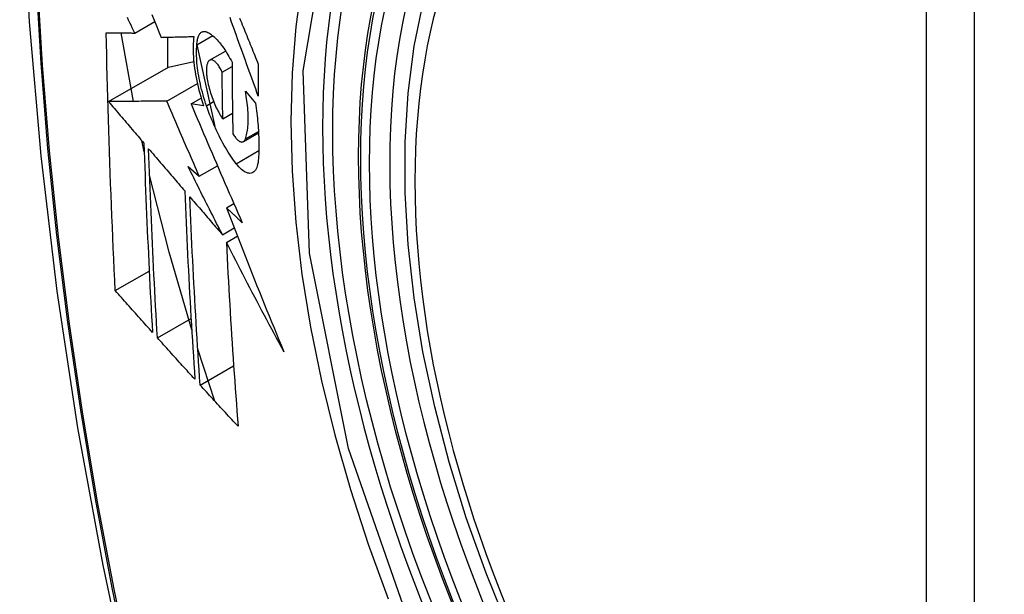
# Model space of a CAD drawing. Header units: inches. Extents: x 275.1 to 323.9, y 105.7 to 152.7.
# Tile 16 of 44: x 277.561 to 277.901, y 144.955 to 145.154. Entities that reach past the tile are written whole.
import ezdxf

# ---------------------------------------------------------------- set-up
doc = ezdxf.new("R2010")
doc.units = ezdxf.units.IN
doc.header["$MEASUREMENT"] = 0
doc.layers.add('Visible Edges(ANSI)', color=7, linetype='Continuous', lineweight=25)
doc.layers.add('Visible Tangent Edges(ANSI)', color=7, linetype='Continuous', lineweight=25)

msp = doc.modelspace()

# ---------------------------------------------------------------- linework, layer by layer
at = {"layer": 'Visible Edges(ANSI)'}
for p, q in [((277.60086, 145.14951), (277.60777, 145.1535)), ((277.60044, 145.12585), (277.59612, 145.14956)), ((277.61219, 145.14807), (277.61219, 145.13754)), ((277.62234, 145.14545), (277.6278, 145.1486)), ((277.62234, 145.14543), (277.6285, 145.11715)), ((277.62675, 145.14009), (277.63228, 145.14328)), ((277.61255, 145.13775), (277.62125, 145.13963)), ((277.5918, 145.12577), (277.61255, 145.13775)), ((277.63108, 145.136), (277.63449, 145.13797)), ((277.61192, 145.12596), (277.6225, 145.13207)), ((277.6391, 145.12941), (277.64255, 145.12528)), ((277.62032, 145.125), (277.62383, 145.12702)), ((277.62467, 145.12437), (277.62032, 145.125)), ((277.6313, 145.1198), (277.63465, 145.12173)), ((277.63841, 145.11193), (277.64364, 145.11496)), ((277.60412, 145.10845), (277.60327, 145.11228)), ((277.6193, 145.10328), (277.62316, 145.1)), ((277.62316, 145.1), (277.62943, 145.10362)), ((277.63256, 145.08902), (277.63512, 145.0905)), ((277.63117, 145.07972), (277.63522, 145.08206)), ((277.63252, 145.07708), (277.63631, 145.07927)), ((277.59414, 145.06038), (277.60585, 145.06714)), ((277.60867, 145.04407), (277.62032, 145.05079)), ((277.62858, 145.02211), (277.62265, 145.04008)), ((277.62346, 145.02771), (277.63504, 145.03439))]:
    msp.add_line(p, q, dxfattribs=at)
at = {"layer": 'Visible Edges(ANSI)', "flags": 128}
for points in [[(277.61513, 145.57657), (277.60228, 145.53851), (277.59122, 145.49933), (277.58193, 145.45909), (277.57437, 145.41787), (277.56852, 145.37573), (277.56438, 145.33273), (277.5619, 145.28894), (277.56108, 145.24441), (277.5619, 145.19922), (277.56432, 145.15341), (277.56835, 145.10705), (277.57394, 145.06022), (277.58109, 145.01297), (277.58977, 144.96537), (277.59996, 144.91749), (277.61164, 144.86941)], [(277.73007, 144.94343), (277.72233, 144.96259), (277.71547, 144.98182), (277.70953, 145.00106), (277.70453, 145.0202), (277.70049, 145.03918), (277.69744, 145.0579), (277.69539, 145.0763), (277.69436, 145.09427), (277.69436, 145.11176), (277.6954, 145.12869), (277.69748, 145.14498), (277.70061, 145.16057), (277.7048, 145.17538), (277.71003, 145.18935), (277.7163, 145.2024), (277.72359, 145.21445), (277.73191, 145.22544), (277.74121, 145.23527), (277.75143, 145.24388), (277.76251, 145.25118)], [(277.6068, 145.1559), (277.6076, 145.15393), (277.6084, 145.15195), (277.60919, 145.14998), (277.60999, 145.14802)], [(277.60086, 145.14951), (277.60043, 145.1504), (277.60001, 145.15129), (277.59958, 145.15218), (277.59916, 145.15307), (277.59874, 145.15396), (277.59831, 145.15485)], [(277.64356, 145.1277), (277.64311, 145.12893), (277.64267, 145.13016), (277.64222, 145.1314), (277.64177, 145.13263), (277.64132, 145.13387), (277.64087, 145.13511), (277.64043, 145.13634), (277.63998, 145.13758), (277.63953, 145.13882), (277.63909, 145.14006), (277.63864, 145.14129), (277.6382, 145.14253), (277.63775, 145.14376), (277.63731, 145.145), (277.63686, 145.14623), (277.63642, 145.14747), (277.63598, 145.1487), (277.63554, 145.14993), (277.6351, 145.15116), (277.63466, 145.15239), (277.63423, 145.15361), (277.63379, 145.15483)], [(277.63709, 145.15465), (277.6374, 145.1539), (277.6377, 145.15314), (277.63801, 145.15239), (277.63832, 145.15163), (277.63862, 145.15087), (277.63893, 145.15011), (277.63924, 145.14936), (277.63955, 145.1486), (277.63986, 145.14784), (277.64017, 145.14708), (277.64047, 145.14632), (277.64078, 145.14556), (277.64109, 145.1448), (277.6414, 145.14404), (277.64171, 145.14328), (277.64202, 145.14252), (277.64233, 145.14176), (277.64264, 145.141), (277.64295, 145.14024), (277.64326, 145.13948), (277.64357, 145.13873)], [(277.59414, 145.06038), (277.59396, 145.06406), (277.59378, 145.06774), (277.59361, 145.07143), (277.59344, 145.07512), (277.59328, 145.07881), (277.59311, 145.08251), (277.59296, 145.0862), (277.59281, 145.08991), (277.59266, 145.09361), (277.59251, 145.09732), (277.59238, 145.10103), (277.59224, 145.10475), (277.59211, 145.10847), (277.59199, 145.11219), (277.59187, 145.11592), (277.59175, 145.11965), (277.59164, 145.12339), (277.59154, 145.12713), (277.59144, 145.13087), (277.59134, 145.13462), (277.59125, 145.13836), (277.59117, 145.14211), (277.59109, 145.14586), (277.59102, 145.14962)], [(277.59102, 145.14962), (277.5914, 145.14961), (277.5918, 145.14961), (277.59219, 145.1496), (277.59259, 145.1496), (277.59299, 145.1496), (277.59339, 145.14959), (277.59379, 145.14959), (277.5942, 145.14958), (277.59461, 145.14958), (277.59502, 145.14957), (277.59543, 145.14957), (277.59584, 145.14957), (277.59626, 145.14956), (277.59668, 145.14956), (277.59709, 145.14955), (277.59751, 145.14955), (277.59793, 145.14954), (277.59835, 145.14954), (277.59877, 145.14954), (277.59919, 145.14953), (277.5996, 145.14953), (277.60002, 145.14952), (277.60044, 145.14952), (277.60086, 145.14951)], [(277.62234, 145.14545), (277.62237, 145.14589), (277.62241, 145.1463), (277.62246, 145.1467), (277.62252, 145.14707), (277.62259, 145.14743), (277.62267, 145.14776), (277.62277, 145.14808), (277.62287, 145.14837), (277.62299, 145.14864), (277.62312, 145.14889), (277.62325, 145.14911), (277.6234, 145.14932), (277.62356, 145.14949), (277.62372, 145.14965), (277.62389, 145.14978), (277.62407, 145.14988), (277.62426, 145.14996), (277.62445, 145.15002), (277.62466, 145.15006), (277.62486, 145.15007), (277.62508, 145.15005), (277.6253, 145.15001), (277.62552, 145.14995), (277.62575, 145.14987)], [(277.62575, 145.14987), (277.6261, 145.14971), (277.62645, 145.14953), (277.6268, 145.14932), (277.62716, 145.14908), (277.62752, 145.14882), (277.62789, 145.14853), (277.62825, 145.14821), (277.62862, 145.14787), (277.62899, 145.14751), (277.62937, 145.14712), (277.62974, 145.1467), (277.63011, 145.14627), (277.63049, 145.14581), (277.63086, 145.14532), (277.63123, 145.14482), (277.6316, 145.1443), (277.63197, 145.14375), (277.63234, 145.14318), (277.63271, 145.1426), (277.63307, 145.142), (277.63343, 145.14137), (277.63378, 145.14073), (277.63413, 145.14007), (277.63448, 145.1394)], [(277.60999, 145.14802), (277.61045, 145.14803), (277.61092, 145.14804), (277.61138, 145.14805), (277.61185, 145.14806), (277.61231, 145.14808), (277.61278, 145.14809), (277.61325, 145.1481), (277.61372, 145.14811), (277.61419, 145.14812), (277.61466, 145.14814), (277.61513, 145.14815), (277.61561, 145.14816), (277.61608, 145.14817), (277.61655, 145.14819), (277.61703, 145.1482), (277.6175, 145.14821), (277.61798, 145.14823), (277.61845, 145.14824), (277.61893, 145.14825), (277.6194, 145.14827), (277.61988, 145.14828), (277.62035, 145.14829), (277.62082, 145.14831), (277.6213, 145.14832)], [(277.6213, 145.14832), (277.6212, 145.14755), (277.62112, 145.14675), (277.62106, 145.14591), (277.62103, 145.14505), (277.62102, 145.14416), (277.62103, 145.14324), (277.62106, 145.1423), (277.62111, 145.14133), (277.62118, 145.14034), (277.62128, 145.13934), (277.6214, 145.13832), (277.62153, 145.13728), (277.62169, 145.13623), (277.62187, 145.13517), (277.62207, 145.1341), (277.62229, 145.13302), (277.62253, 145.13193), (277.62278, 145.13085), (277.62306, 145.12976), (277.62335, 145.12868), (277.62366, 145.1276), (277.62398, 145.12652), (277.62432, 145.12544), (277.62467, 145.12437)], [(277.62566, 145.12435), (277.62535, 145.12528), (277.62505, 145.12621), (277.62476, 145.12714), (277.62449, 145.12808), (277.62422, 145.12903), (277.62398, 145.12997), (277.62374, 145.13091), (277.62353, 145.13186), (277.62332, 145.1328), (277.62314, 145.13373), (277.62297, 145.13466), (277.62281, 145.13558), (277.62268, 145.13649), (277.62256, 145.13739), (277.62246, 145.13827), (277.62237, 145.13915), (277.6223, 145.14001), (277.62226, 145.14085), (277.62222, 145.14167), (277.62221, 145.14247), (277.62222, 145.14325), (277.62224, 145.14401), (277.62228, 145.14475), (277.62234, 145.14545)], [(277.62649, 145.13989), (277.62638, 145.13977), (277.62629, 145.13964), (277.62619, 145.13949), (277.62611, 145.13933), (277.62603, 145.13915), (277.62595, 145.13896), (277.62588, 145.13876), (277.62582, 145.13854), (277.62577, 145.13831), (277.62573, 145.13807), (277.62569, 145.13782), (277.62566, 145.13755), (277.62563, 145.13727), (277.62562, 145.13698), (277.62561, 145.13668), (277.62561, 145.13637), (277.62561, 145.13605), (277.62563, 145.13572), (277.62565, 145.13538), (277.62568, 145.13504), (277.62572, 145.13469), (277.62576, 145.13434), (277.62582, 145.13398), (277.62588, 145.13361)], [(277.63108, 145.136), (277.63088, 145.1364), (277.63069, 145.13678), (277.63049, 145.13715), (277.63028, 145.1375), (277.63008, 145.13784), (277.62987, 145.13815), (277.62966, 145.13845), (277.62945, 145.13872), (277.62924, 145.13898), (277.62903, 145.13921), (277.62882, 145.13942), (277.62862, 145.13961), (277.62841, 145.13977), (277.62821, 145.13991), (277.62801, 145.14002), (277.62782, 145.14011), (277.62763, 145.14018), (277.62744, 145.14022), (277.62727, 145.14023), (277.62709, 145.14021), (277.62693, 145.14017), (277.62677, 145.1401), (277.62663, 145.14001), (277.62649, 145.13989)], [(277.63448, 145.1394), (277.63449, 145.13836), (277.63449, 145.13732), (277.63449, 145.13629), (277.6345, 145.13525), (277.63451, 145.13422), (277.63451, 145.13319), (277.63452, 145.13215), (277.63453, 145.13112), (277.63454, 145.13009), (277.63455, 145.12906), (277.63456, 145.12803), (277.63457, 145.127), (277.63459, 145.12597), (277.6346, 145.12494), (277.63462, 145.12391), (277.63463, 145.12288), (277.63465, 145.12185), (277.63466, 145.12082), (277.63468, 145.11979), (277.6347, 145.11877), (277.63472, 145.11774), (277.63474, 145.11672), (277.63476, 145.11569), (277.63478, 145.11467)], [(277.64357, 145.13873), (277.64357, 145.13826), (277.64357, 145.1378), (277.64356, 145.13734), (277.64356, 145.13688), (277.64356, 145.13642), (277.64356, 145.13596), (277.64356, 145.1355), (277.64356, 145.13504), (277.64356, 145.13458), (277.64356, 145.13412), (277.64355, 145.13366), (277.64355, 145.1332), (277.64355, 145.13274), (277.64355, 145.13228), (277.64355, 145.13183), (277.64355, 145.13137), (277.64355, 145.13091), (277.64356, 145.13045), (277.64356, 145.12999), (277.64356, 145.12953), (277.64356, 145.12907), (277.64356, 145.12861), (277.64356, 145.12816), (277.64356, 145.1277)], [(277.6313, 145.1198), (277.63129, 145.12047), (277.63127, 145.12115), (277.63126, 145.12182), (277.63125, 145.12249), (277.63124, 145.12317), (277.63123, 145.12384), (277.63121, 145.12452), (277.6312, 145.12519), (277.63119, 145.12586), (277.63118, 145.12654), (277.63117, 145.12721), (277.63116, 145.12789), (277.63115, 145.12856), (277.63115, 145.12924), (277.63114, 145.12991), (277.63113, 145.13059), (277.63112, 145.13127), (277.63111, 145.13194), (277.63111, 145.13262), (277.6311, 145.13329), (277.63109, 145.13397), (277.63109, 145.13465), (277.63108, 145.13532), (277.63108, 145.136)], [(277.62588, 145.13361), (277.62599, 145.13298), (277.62612, 145.13234), (277.62626, 145.1317), (277.62641, 145.13106), (277.62658, 145.13041), (277.62676, 145.12977), (277.62695, 145.12912), (277.62714, 145.12849), (277.62735, 145.12785), (277.62757, 145.12723), (277.6278, 145.12661), (277.62803, 145.126), (277.62828, 145.1254), (277.62853, 145.12481), (277.62879, 145.12424), (277.62905, 145.12368), (277.62932, 145.12313), (277.62959, 145.1226), (277.62987, 145.12209), (277.63015, 145.12159), (277.63043, 145.12112), (277.63072, 145.12066), (277.63101, 145.12022), (277.6313, 145.1198)], [(277.63909, 145.11287), (277.63925, 145.11332), (277.63939, 145.1138), (277.63952, 145.1143), (277.63964, 145.11482), (277.63974, 145.11537), (277.63983, 145.11595), (277.63991, 145.11654), (277.63997, 145.11716), (277.64002, 145.11781), (277.64005, 145.11847), (277.64008, 145.11915), (277.64008, 145.11986), (277.64008, 145.12058), (277.64006, 145.12132), (277.64002, 145.12207), (277.63997, 145.12284), (277.63991, 145.12362), (277.63983, 145.12442), (277.63974, 145.12523), (277.63964, 145.12605), (277.63953, 145.12688), (277.6394, 145.12771), (277.63926, 145.12856), (277.6391, 145.12941)], [(277.61192, 145.12596), (277.61114, 145.12595), (277.61035, 145.12595), (277.60956, 145.12594), (277.60877, 145.12593), (277.60797, 145.12592), (277.60717, 145.12592), (277.60636, 145.12591), (277.60555, 145.1259), (277.60473, 145.12589), (277.60391, 145.12589), (277.60308, 145.12588), (277.60225, 145.12587), (277.60141, 145.12586), (277.60056, 145.12585), (277.59971, 145.12585), (277.59886, 145.12584), (277.598, 145.12583), (277.59713, 145.12582), (277.59626, 145.12581), (277.59538, 145.12581), (277.59449, 145.1258), (277.5936, 145.12579), (277.59271, 145.12578), (277.5918, 145.12577)], [(277.5918, 145.12577), (277.59231, 145.12517), (277.59282, 145.12458), (277.59333, 145.12398), (277.59383, 145.12338), (277.59434, 145.12278), (277.59485, 145.12218), (277.59536, 145.12158), (277.59587, 145.12098), (277.59638, 145.12039), (277.59689, 145.11979), (277.5974, 145.11919), (277.59791, 145.11859), (277.59842, 145.11799), (277.59893, 145.11739), (277.59944, 145.11679), (277.59995, 145.11619), (277.60046, 145.11559), (277.60097, 145.11499), (277.60147, 145.11439), (277.60198, 145.1138), (277.60249, 145.1132), (277.603, 145.1126), (277.60351, 145.112), (277.60402, 145.1114)], [(277.62316, 145.1), (277.62269, 145.10108), (277.62222, 145.10216), (277.62174, 145.10324), (277.62127, 145.10432), (277.6208, 145.1054), (277.62033, 145.10649), (277.61986, 145.10757), (277.61938, 145.10865), (277.61891, 145.10973), (277.61844, 145.11082), (277.61797, 145.1119), (277.6175, 145.11298), (277.61704, 145.11407), (277.61657, 145.11515), (277.6161, 145.11623), (277.61563, 145.11731), (277.61517, 145.1184), (277.6147, 145.11948), (277.61424, 145.12056), (277.61377, 145.12164), (277.61331, 145.12272), (277.61284, 145.1238), (277.61238, 145.12488), (277.61192, 145.12596)], [(277.64255, 145.12528), (277.64268, 145.12439), (277.6428, 145.12351), (277.64292, 145.12263), (277.64303, 145.12176), (277.64313, 145.1209), (277.64323, 145.12004), (277.64331, 145.11919), (277.64339, 145.11835), (277.64346, 145.11751), (277.64353, 145.11668), (277.64359, 145.11586), (277.64364, 145.11505), (277.64368, 145.11425), (277.64371, 145.11345), (277.64374, 145.11267), (277.64376, 145.1119), (277.64377, 145.11113), (277.64377, 145.11038), (277.64376, 145.10964), (277.64375, 145.10891), (277.64373, 145.10819), (277.6437, 145.10748), (277.64367, 145.10678), (277.64363, 145.1061)], [(277.62032, 145.125), (277.62104, 145.1233), (277.62176, 145.12159), (277.62248, 145.11989), (277.62321, 145.11818), (277.62393, 145.11647), (277.62466, 145.11476), (277.62539, 145.11305), (277.62612, 145.11133), (277.62685, 145.10962), (277.62759, 145.1079), (277.62833, 145.10618), (277.62906, 145.10447), (277.6298, 145.10275), (277.63055, 145.10103), (277.63129, 145.09931), (277.63203, 145.09759), (277.63278, 145.09587), (277.63353, 145.09416), (277.63428, 145.09244), (277.63502, 145.09072), (277.63578, 145.08901), (277.63653, 145.0873), (277.63728, 145.08559), (277.63803, 145.08388)], [(277.63594, 145.10431), (277.63547, 145.10493), (277.635, 145.10556), (277.63453, 145.10623), (277.63406, 145.10691), (277.6336, 145.10761), (277.63314, 145.10834), (277.63268, 145.10908), (277.63222, 145.10985), (277.63177, 145.11064), (277.63132, 145.11144), (277.63087, 145.11227), (277.63043, 145.11311), (277.63, 145.11397), (277.62957, 145.11485), (277.62914, 145.11574), (277.62872, 145.11665), (277.62831, 145.11757), (277.62791, 145.11851), (277.62751, 145.11945), (277.62712, 145.12041), (277.62675, 145.12138), (277.62637, 145.12236), (277.62601, 145.12335), (277.62566, 145.12435)], [(277.60402, 145.1114), (277.60411, 145.10865), (277.60421, 145.10589), (277.60431, 145.10314), (277.60441, 145.1004), (277.60451, 145.09765), (277.60461, 145.09491), (277.60472, 145.09217), (277.60484, 145.08944), (277.60495, 145.0867), (277.60507, 145.08397), (277.60519, 145.08124), (277.60531, 145.07851), (277.60544, 145.07579), (277.60557, 145.07307), (277.6057, 145.07035), (277.60583, 145.06763), (277.60596, 145.06491), (277.6061, 145.0622), (277.60624, 145.05949), (277.60639, 145.05678), (277.60653, 145.05407), (277.60668, 145.05136), (277.60683, 145.04866), (277.60698, 145.04595)], [(277.63478, 145.11467), (277.63499, 145.11432), (277.63521, 145.11399), (277.63542, 145.11369), (277.63564, 145.1134), (277.63585, 145.11313), (277.63607, 145.11289), (277.63628, 145.11267), (277.63649, 145.11247), (277.6367, 145.1123), (277.63691, 145.11215), (277.63711, 145.11203), (277.63731, 145.11193), (277.6375, 145.11186), (277.63769, 145.11181), (277.63787, 145.1118), (277.63804, 145.11181), (277.6382, 145.11184), (277.63836, 145.11191), (277.63851, 145.112), (277.63865, 145.11212), (277.63878, 145.11227), (277.63889, 145.11244), (277.639, 145.11264), (277.63909, 145.11287)], [(277.60867, 145.04407), (277.60851, 145.04678), (277.60836, 145.04949), (277.60821, 145.05221), (277.60806, 145.05492), (277.60792, 145.05764), (277.60777, 145.06035), (277.60763, 145.06307), (277.60749, 145.06579), (277.60736, 145.06851), (277.60722, 145.07123), (277.60709, 145.07395), (277.60697, 145.07667), (277.60684, 145.0794), (277.60672, 145.08212), (277.6066, 145.08485), (277.60648, 145.08758), (277.60637, 145.09031), (277.60626, 145.09304), (277.60615, 145.09578), (277.60604, 145.09851), (277.60594, 145.10125), (277.60584, 145.10399), (277.60575, 145.10674), (277.60566, 145.10949)], [(277.60566, 145.10949), (277.60617, 145.10888), (277.60669, 145.10827), (277.60721, 145.10766), (277.60773, 145.10705), (277.60825, 145.10644), (277.60877, 145.10583), (277.60929, 145.10522), (277.60981, 145.10461), (277.61033, 145.10401), (277.61085, 145.1034), (277.61138, 145.10279), (277.6119, 145.10218), (277.61242, 145.10157), (277.61294, 145.10096), (277.61346, 145.10035), (277.61398, 145.09974), (277.6145, 145.09913), (277.61503, 145.09852), (277.61555, 145.09791), (277.61607, 145.0973), (277.61659, 145.09669), (277.61711, 145.09608), (277.61763, 145.09547), (277.61816, 145.09486)], [(277.64363, 145.1061), (277.64356, 145.10537), (277.64346, 145.10469), (277.64334, 145.10406), (277.64318, 145.10349), (277.643, 145.10297), (277.64279, 145.1025), (277.64255, 145.1021), (277.6423, 145.10176), (277.64201, 145.10148), (277.64171, 145.10126), (277.64139, 145.10109), (277.64104, 145.101), (277.64068, 145.10096), (277.6403, 145.10098), (277.63991, 145.10106), (277.6395, 145.1012), (277.63908, 145.1014), (277.63865, 145.10165), (277.63822, 145.10196), (277.63777, 145.10233), (277.63732, 145.10275), (277.63686, 145.10322), (277.6364, 145.10374), (277.63594, 145.10431)], [(277.63117, 145.07972), (277.63067, 145.0807), (277.63017, 145.08169), (277.62967, 145.08267), (277.62917, 145.08365), (277.62868, 145.08463), (277.62818, 145.08561), (277.62768, 145.08659), (277.62718, 145.08757), (277.62669, 145.08856), (277.62619, 145.08954), (277.6257, 145.09052), (277.6252, 145.0915), (277.62471, 145.09249), (277.62421, 145.09347), (277.62372, 145.09445), (277.62322, 145.09543), (277.62273, 145.09642), (277.62224, 145.0974), (277.62175, 145.09838), (277.62126, 145.09936), (277.62077, 145.10034), (277.62028, 145.10132), (277.61979, 145.1023), (277.6193, 145.10328)], [(277.62056, 145.04678), (277.61276, 145.07364), (277.60598, 145.10038)], [(277.61816, 145.09486), (277.61826, 145.09212), (277.61838, 145.08937), (277.61849, 145.08663), (277.61861, 145.08389), (277.61873, 145.08116), (277.61886, 145.07842), (277.61899, 145.07569), (277.61912, 145.07296), (277.61926, 145.07024), (277.6194, 145.06752), (277.61954, 145.0648), (277.61968, 145.06208), (277.61983, 145.05937), (277.61998, 145.05666), (277.62014, 145.05395), (277.62029, 145.05125), (277.62045, 145.04854), (277.62061, 145.04584), (277.62078, 145.04315), (277.62094, 145.04046), (277.62111, 145.03777), (277.62128, 145.03508), (277.62146, 145.03239), (277.62163, 145.02971)], [(277.62346, 145.02771), (277.62328, 145.0304), (277.6231, 145.0331), (277.62293, 145.03579), (277.62275, 145.03849), (277.62258, 145.04119), (277.62242, 145.04389), (277.62225, 145.04659), (277.62209, 145.04929), (277.62193, 145.05199), (277.62177, 145.0547), (277.62162, 145.05741), (277.62147, 145.06012), (277.62132, 145.06283), (277.62118, 145.06554), (277.62103, 145.06826), (277.6209, 145.07097), (277.62076, 145.07369), (277.62063, 145.07642), (277.6205, 145.07914), (277.62038, 145.08187), (277.62025, 145.0846), (277.62014, 145.08734), (277.62002, 145.09007), (277.61991, 145.09281)], [(277.61991, 145.09281), (277.62038, 145.09227), (277.62085, 145.09172), (277.62131, 145.09118), (277.62178, 145.09063), (277.62225, 145.09009), (277.62272, 145.08954), (277.62319, 145.089), (277.62366, 145.08845), (277.62412, 145.08791), (277.62459, 145.08736), (277.62506, 145.08682), (277.62553, 145.08627), (277.626, 145.08572), (277.62647, 145.08518), (277.62694, 145.08463), (277.62741, 145.08409), (277.62788, 145.08354), (277.62835, 145.083), (277.62882, 145.08245), (277.62929, 145.0819), (277.62976, 145.08136), (277.63023, 145.08081), (277.6307, 145.08027), (277.63117, 145.07972)], [(277.63803, 145.08388), (277.6378, 145.08409), (277.63758, 145.08431), (277.63735, 145.08452), (277.63712, 145.08473), (277.63689, 145.08495), (277.63666, 145.08516), (277.63644, 145.08538), (277.63621, 145.08559), (277.63598, 145.0858), (277.63575, 145.08602), (277.63552, 145.08623), (277.63529, 145.08645), (277.63507, 145.08666), (277.63484, 145.08687), (277.63461, 145.08709), (277.63438, 145.0873), (277.63415, 145.08752), (277.63392, 145.08773), (277.6337, 145.08794), (277.63347, 145.08816), (277.63324, 145.08837), (277.63301, 145.08859), (277.63278, 145.0888), (277.63256, 145.08902)], [(277.63256, 145.08902), (277.63335, 145.08694), (277.63415, 145.08487), (277.63494, 145.08279), (277.63575, 145.08071), (277.63655, 145.07864), (277.63736, 145.07656), (277.63817, 145.07448), (277.63898, 145.07241), (277.6398, 145.07033), (277.64062, 145.06825), (277.64144, 145.06618), (277.64227, 145.0641), (277.6431, 145.06202), (277.64393, 145.05995), (277.64476, 145.05787), (277.6456, 145.0558), (277.64644, 145.05372), (277.64729, 145.05165), (277.64813, 145.04957), (277.64899, 145.0475), (277.64984, 145.04543), (277.6507, 145.04336), (277.65156, 145.04129), (277.65242, 145.03922)], [(277.65242, 145.03922), (277.65157, 145.04079), (277.65072, 145.04237), (277.64988, 145.04394), (277.64903, 145.04552), (277.64819, 145.0471), (277.64734, 145.04867), (277.6465, 145.05025), (277.64567, 145.05183), (277.64483, 145.05341), (277.64399, 145.05499), (277.64316, 145.05657), (277.64233, 145.05815), (277.6415, 145.05973), (277.64067, 145.06131), (277.63985, 145.06289), (277.63903, 145.06447), (277.63821, 145.06605), (277.63739, 145.06763), (277.63657, 145.06921), (277.63576, 145.07079), (277.63494, 145.07236), (277.63413, 145.07394), (277.63333, 145.07551), (277.63252, 145.07708)], [(277.63252, 145.07708), (277.63265, 145.07439), (277.63279, 145.07171), (277.63292, 145.06903), (277.63307, 145.06635), (277.63321, 145.06367), (277.63336, 145.061), (277.63351, 145.05832), (277.63367, 145.05565), (277.63383, 145.05299), (277.63399, 145.05032), (277.63416, 145.04766), (277.63433, 145.045), (277.6345, 145.04235), (277.63468, 145.0397), (277.63486, 145.03705), (277.63504, 145.03441), (277.63522, 145.03177), (277.63541, 145.02914), (277.6356, 145.02651), (277.63579, 145.02389), (277.63599, 145.02127), (277.63618, 145.01865), (277.63638, 145.01604), (277.63658, 145.01344)], [(277.60698, 145.04595), (277.60644, 145.04655), (277.60591, 145.04715), (277.60537, 145.04775), (277.60483, 145.04835), (277.6043, 145.04895), (277.60376, 145.04956), (277.60322, 145.05016), (277.60269, 145.05076), (277.60215, 145.05136), (277.60162, 145.05196), (277.60108, 145.05256), (277.60054, 145.05316), (277.60001, 145.05376), (277.59947, 145.05437), (277.59894, 145.05497), (277.5984, 145.05557), (277.59787, 145.05617), (277.59734, 145.05677), (277.5968, 145.05737), (277.59627, 145.05797), (277.59574, 145.05858), (277.5952, 145.05918), (277.59467, 145.05978), (277.59414, 145.06038)], [(277.62163, 145.02971), (277.62109, 145.03031), (277.62055, 145.03091), (277.62001, 145.0315), (277.61946, 145.0321), (277.61892, 145.0327), (277.61838, 145.0333), (277.61784, 145.0339), (277.6173, 145.03449), (277.61675, 145.03509), (277.61621, 145.03569), (277.61567, 145.03629), (277.61513, 145.03689), (277.61459, 145.03749), (277.61405, 145.03808), (277.61351, 145.03868), (277.61297, 145.03928), (277.61243, 145.03988), (277.61189, 145.04048), (277.61136, 145.04108), (277.61082, 145.04168), (277.61028, 145.04227), (277.60974, 145.04287), (277.60921, 145.04347), (277.60867, 145.04407)], [(277.63658, 145.01344), (277.63603, 145.01403), (277.63548, 145.01463), (277.63493, 145.01522), (277.63438, 145.01581), (277.63383, 145.01641), (277.63328, 145.017), (277.63274, 145.0176), (277.63219, 145.01819), (277.63164, 145.01878), (277.63109, 145.01938), (277.63054, 145.01997), (277.63, 145.02057), (277.62945, 145.02116), (277.6289, 145.02176), (277.62836, 145.02235), (277.62781, 145.02295), (277.62727, 145.02354), (277.62672, 145.02414), (277.62618, 145.02473), (277.62563, 145.02533), (277.62509, 145.02592), (277.62455, 145.02652), (277.624, 145.02711), (277.62346, 145.02771)]]:
    msp.add_lwpolyline(points, dxfattribs=at)
at = {"layer": 'Visible Edges(ANSI)'}
msp.add_ellipse((277.9117, 144.97591), major_axis=(0.15748, -0.27276), ratio=0.57735, start_param=2.363977, end_param=7.060801, dxfattribs=at)
msp.add_ellipse((277.90822, 144.9739), major_axis=(-0.15994, 0.27703), ratio=0.57735, dxfattribs=at)
at = {"layer": 'Visible Tangent Edges(ANSI)'}
for p, q in [((277.87446, 145.23854), (277.87446, 144.75386)), ((277.89117, 144.75386), (277.89117, 145.23854)), ((277.62566, 145.12435), (277.62813, 145.12577)), ((277.63909, 145.11287), (277.64361, 145.11548)), ((277.63594, 145.10431), (277.64375, 145.10882))]:
    msp.add_line(p, q, dxfattribs=at)
at = {"layer": 'Visible Tangent Edges(ANSI)', "flags": 128}
for points in [[(277.61426, 145.53282), (277.6065, 145.51038), (277.59937, 145.48728), (277.5929, 145.46354), (277.5871, 145.43919), (277.58196, 145.41425), (277.5775, 145.38876), (277.57373, 145.36274), (277.57065, 145.33623), (277.56825, 145.30925), (277.56655, 145.28186), (277.56553, 145.25408), (277.56521, 145.22592), (277.56557, 145.19737), (277.56661, 145.16843), (277.56834, 145.13914), (277.57075, 145.10952), (277.57384, 145.07962), (277.57761, 145.04946), (277.58205, 145.01904), (277.58717, 144.98839), (277.59295, 144.95754), (277.5994, 144.9265)], [(277.60015, 144.92612), (277.59369, 144.95709), (277.58789, 144.98789), (277.58276, 145.01848), (277.5783, 145.04884), (277.57451, 145.07894), (277.57141, 145.10879), (277.56899, 145.13835), (277.56725, 145.16759), (277.5662, 145.19646), (277.56584, 145.22494), (277.56617, 145.25303), (277.56719, 145.28073), (277.5689, 145.30804), (277.5713, 145.33492), (277.5744, 145.36133), (277.57819, 145.38723), (277.58266, 145.41261), (277.58782, 145.43743), (277.59364, 145.46166), (277.60013, 145.48527), (277.60726, 145.50823), (277.61504, 145.53055)], [(277.69882, 144.93669), (277.67469, 145.00576), (277.66124, 145.07335), (277.65909, 145.13642), (277.66835, 145.19185), (277.68863, 145.2373), (277.7189, 145.27051), (277.75784, 145.28998), (277.80381, 145.29495), (277.85447, 145.28518), (277.90759, 145.26113)], [(277.71351, 145.27164), (277.70448, 145.26365), (277.69612, 145.25468), (277.68846, 145.24476), (277.68153, 145.23392), (277.67534, 145.22218), (277.66993, 145.20958), (277.66533, 145.19617), (277.66155, 145.18202), (277.6586, 145.16718), (277.65649, 145.15169), (277.65522, 145.13558), (277.65479, 145.11889), (277.65522, 145.10168), (277.6565, 145.08403), (277.65864, 145.06603), (277.6616, 145.04773), (277.66539, 145.02918), (277.66999, 145.01044), (277.67538, 144.99159), (277.68156, 144.97266), (277.6885, 144.95374)]]:
    msp.add_lwpolyline(points, dxfattribs=at)
at = {"layer": 'Visible Tangent Edges(ANSI)'}
for centre, major_axis, start_param, end_param in [((277.9107, 144.97533), (-0.17318, 0.29996), 5.05527, 10.652693), ((277.91065, 144.9753), (-0.15059, 0.26083), 5.66855, 8.468616)]:
    msp.add_ellipse(centre, major_axis=major_axis, ratio=0.57735, start_param=start_param, end_param=end_param, dxfattribs=at)
for centre, major_axis in [((277.9113, 144.97567), (0.17111, -0.29637)), ((277.90832, 144.97396), (-0.1627, 0.2818)), ((277.90822, 144.9739), (0.1621, -0.28076))]:
    msp.add_ellipse(centre, major_axis=major_axis, ratio=0.57735, dxfattribs=at)

doc.saveas('drawing.dxf')
